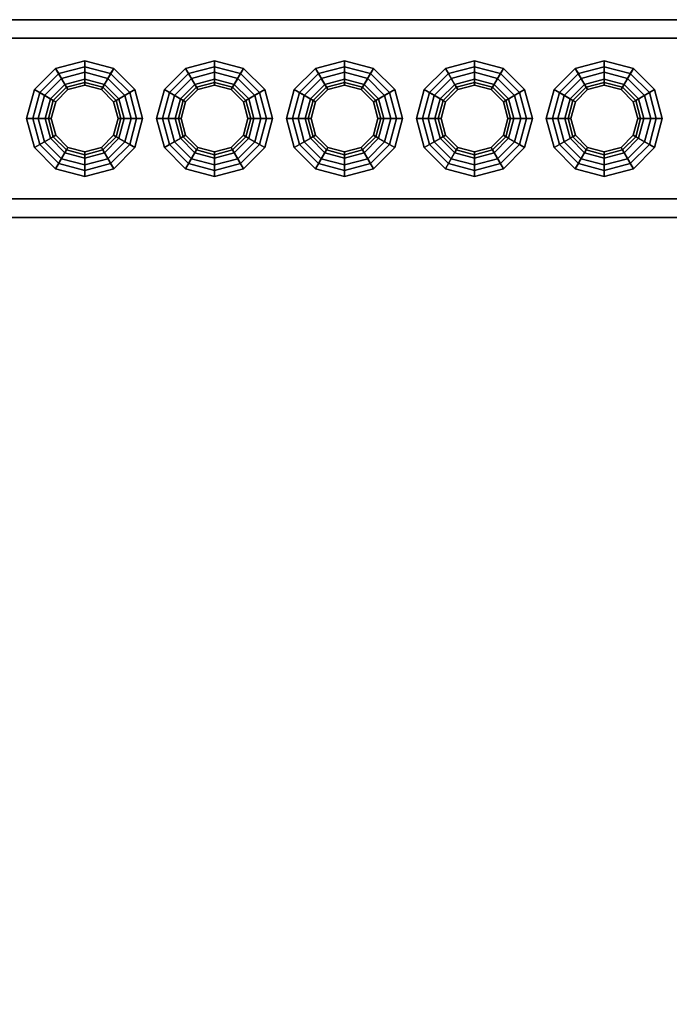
# Model space of a CAD drawing. Header units: metres. Extents: x -2 to 38, y -14 to 35.9.
# Tile 25 of 39: x 11.7 to 12.7, y 32.4 to 34. Entities that reach past the tile are written whole.
import ezdxf

# ---------------------------------------------------------------- set-up
doc = ezdxf.new("R2010")
doc.units = ezdxf.units.M
for name, color, linetype in [('GRANITE', 8, 'Continuous'), ('RUSTIC', 8, 'Continuous'), ('STUCCO', 8, 'Continuous')]:
    doc.layers.add(name, color=color, linetype=linetype)

msp = doc.modelspace()

# ---------------------------------------------------------------- linework, layer by layer
at = {"layer": 'GRANITE'}
for points in [[(10, 30), (10, 34), (26, 34), (26, 30)], [(10, 30), (26, 30), (26, 34), (10, 34)]]:
    msp.add_lwpolyline(points, close=True, dxfattribs=at)
at = {"layer": 'RUSTIC'}
for points in [[(10, 30), (10, 34), (26, 34), (26, 30)], [(10, 30), (26, 30), (26, 34), (10, 34)]]:
    msp.add_lwpolyline(points, close=True, dxfattribs=at)
at = {"layer": 'STUCCO'}
for points in [[(10.1, 33.71), (10.1, 34.03), (16, 34.03), (16, 33.71)], [(10.1, 33.71), (16, 33.71), (16, 34.03), (10.1, 34.03)], [(10.1, 33.74), (10.1, 34), (16, 34), (16, 33.74)], [(10.1, 33.74), (16, 33.74), (16, 34), (10.1, 34)], [(11.77, 33.9285), (11.7408, 33.9207), (11.7231, 33.9512), (11.77, 33.9637)], [(11.77, 33.9637), (11.7231, 33.9512), (11.728, 33.9427), (11.77, 33.954)], [(11.7993, 33.9207), (11.77, 33.9285), (11.77, 33.9637), (11.8169, 33.9512)], [(11.8169, 33.9512), (11.77, 33.9637), (11.77, 33.954), (11.812, 33.9427)], [(11.98, 33.9285), (11.9507, 33.9207), (11.9331, 33.9512), (11.98, 33.9637)], [(11.98, 33.9637), (11.9331, 33.9512), (11.938, 33.9427), (11.98, 33.954)], [(12.0092, 33.9207), (11.98, 33.9285), (11.98, 33.9637), (12.0269, 33.9512)], [(12.0269, 33.9512), (11.98, 33.9637), (11.98, 33.954), (12.022, 33.9427)], [(12.19, 33.9285), (12.1608, 33.9207), (12.1431, 33.9512), (12.19, 33.9637)], [(12.19, 33.9637), (12.1431, 33.9512), (12.148, 33.9427), (12.19, 33.954)], [(12.2193, 33.9207), (12.19, 33.9285), (12.19, 33.9637), (12.2369, 33.9512)], [(12.2369, 33.9512), (12.19, 33.9637), (12.19, 33.954), (12.232, 33.9427)], [(12.4, 33.9285), (12.3707, 33.9207), (12.3531, 33.9512), (12.4, 33.9637)], [(12.4, 33.9637), (12.3531, 33.9512), (12.358, 33.9427), (12.4, 33.954)], [(12.4292, 33.9207), (12.4, 33.9285), (12.4, 33.9637), (12.4469, 33.9512)], [(12.4469, 33.9512), (12.4, 33.9637), (12.4, 33.954), (12.442, 33.9427)], [(12.61, 33.9285), (12.5808, 33.9207), (12.5631, 33.9512), (12.61, 33.9637)], [(12.61, 33.9637), (12.5631, 33.9512), (12.568, 33.9427), (12.61, 33.954)], [(12.6393, 33.9207), (12.61, 33.9285), (12.61, 33.9637), (12.6569, 33.9512)], [(12.6569, 33.9512), (12.61, 33.9637), (12.61, 33.954), (12.652, 33.9427)], [(11.7408, 33.9207), (11.7193, 33.8993), (11.6888, 33.9169), (11.7231, 33.9512)], [(11.7231, 33.9512), (11.6888, 33.9169), (11.6973, 33.912), (11.728, 33.9427)], [(11.8349, 33.8325), (11.8075, 33.8051), (11.77, 33.795), (11.7325, 33.8051), (11.705, 33.8325), (11.695, 33.87), (11.705, 33.9075), (11.7325, 33.935), (11.77, 33.945), (11.8075, 33.935), (11.8349, 33.9075), (11.845, 33.87)], [(11.77, 33.954), (11.728, 33.9427), (11.7408, 33.9207), (11.77, 33.9285)], [(11.77, 33.945), (11.7325, 33.935), (11.7408, 33.9207), (11.77, 33.9285)], [(11.812, 33.9427), (11.77, 33.954), (11.77, 33.9285), (11.7993, 33.9207)], [(11.8075, 33.935), (11.77, 33.945), (11.77, 33.9285), (11.7993, 33.9207)], [(11.8207, 33.8993), (11.7993, 33.9207), (11.8169, 33.9512), (11.8512, 33.9169)], [(11.8512, 33.9169), (11.8169, 33.9512), (11.812, 33.9427), (11.8428, 33.912)], [(11.9507, 33.9207), (11.9293, 33.8993), (11.8988, 33.9169), (11.9331, 33.9512)], [(11.9331, 33.9512), (11.8988, 33.9169), (11.9072, 33.912), (11.938, 33.9427)], [(12.045, 33.8325), (12.0175, 33.8051), (11.98, 33.795), (11.9425, 33.8051), (11.9151, 33.8325), (11.905, 33.87), (11.9151, 33.9075), (11.9425, 33.935), (11.98, 33.945), (12.0175, 33.935), (12.045, 33.9075), (12.055, 33.87)], [(11.98, 33.954), (11.938, 33.9427), (11.9507, 33.9207), (11.98, 33.9285)], [(11.98, 33.945), (11.9425, 33.935), (11.9507, 33.9207), (11.98, 33.9285)], [(12.022, 33.9427), (11.98, 33.954), (11.98, 33.9285), (12.0092, 33.9207)], [(12.0175, 33.935), (11.98, 33.945), (11.98, 33.9285), (12.0092, 33.9207)], [(12.0307, 33.8993), (12.0092, 33.9207), (12.0269, 33.9512), (12.0612, 33.9169)], [(12.0612, 33.9169), (12.0269, 33.9512), (12.022, 33.9427), (12.0527, 33.912)], [(12.1608, 33.9207), (12.1393, 33.8993), (12.1088, 33.9169), (12.1431, 33.9512)], [(12.1431, 33.9512), (12.1088, 33.9169), (12.1173, 33.912), (12.148, 33.9427)], [(12.2549, 33.8325), (12.2275, 33.8051), (12.19, 33.795), (12.1525, 33.8051), (12.125, 33.8325), (12.115, 33.87), (12.125, 33.9075), (12.1525, 33.935), (12.19, 33.945), (12.2275, 33.935), (12.2549, 33.9075), (12.265, 33.87)], [(12.19, 33.954), (12.148, 33.9427), (12.1608, 33.9207), (12.19, 33.9285)], [(12.19, 33.945), (12.1525, 33.935), (12.1608, 33.9207), (12.19, 33.9285)], [(12.232, 33.9427), (12.19, 33.954), (12.19, 33.9285), (12.2193, 33.9207)], [(12.2275, 33.935), (12.19, 33.945), (12.19, 33.9285), (12.2193, 33.9207)], [(12.2407, 33.8993), (12.2193, 33.9207), (12.2369, 33.9512), (12.2712, 33.9169)], [(12.2712, 33.9169), (12.2369, 33.9512), (12.232, 33.9427), (12.2628, 33.912)], [(12.3707, 33.9207), (12.3493, 33.8993), (12.3188, 33.9169), (12.3531, 33.9512)], [(12.3531, 33.9512), (12.3188, 33.9169), (12.3272, 33.912), (12.358, 33.9427)], [(12.4649, 33.8325), (12.4375, 33.8051), (12.4, 33.795), (12.3625, 33.8051), (12.3351, 33.8325), (12.325, 33.87), (12.3351, 33.9075), (12.3625, 33.935), (12.4, 33.945), (12.4375, 33.935), (12.4649, 33.9075), (12.475, 33.87)], [(12.4, 33.954), (12.358, 33.9427), (12.3707, 33.9207), (12.4, 33.9285)], [(12.4, 33.945), (12.3625, 33.935), (12.3707, 33.9207), (12.4, 33.9285)], [(12.442, 33.9427), (12.4, 33.954), (12.4, 33.9285), (12.4292, 33.9207)], [(12.4375, 33.935), (12.4, 33.945), (12.4, 33.9285), (12.4292, 33.9207)], [(12.4507, 33.8993), (12.4292, 33.9207), (12.4469, 33.9512), (12.4812, 33.9169)], [(12.4812, 33.9169), (12.4469, 33.9512), (12.442, 33.9427), (12.4727, 33.912)], [(12.5808, 33.9207), (12.5593, 33.8993), (12.5288, 33.9169), (12.5631, 33.9512)], [(12.5631, 33.9512), (12.5288, 33.9169), (12.5373, 33.912), (12.568, 33.9427)], [(12.675, 33.8325), (12.6475, 33.8051), (12.61, 33.795), (12.5725, 33.8051), (12.545, 33.8325), (12.535, 33.87), (12.545, 33.9075), (12.5725, 33.935), (12.61, 33.945), (12.6475, 33.935), (12.675, 33.9075), (12.685, 33.87)], [(12.61, 33.954), (12.568, 33.9427), (12.5808, 33.9207), (12.61, 33.9285)], [(12.61, 33.945), (12.5725, 33.935), (12.5808, 33.9207), (12.61, 33.9285)], [(12.652, 33.9427), (12.61, 33.954), (12.61, 33.9285), (12.6393, 33.9207)], [(12.6475, 33.935), (12.61, 33.945), (12.61, 33.9285), (12.6393, 33.9207)], [(12.6607, 33.8993), (12.6393, 33.9207), (12.6569, 33.9512), (12.6912, 33.9169)], [(12.6912, 33.9169), (12.6569, 33.9512), (12.652, 33.9427), (12.6828, 33.912)], [(11.728, 33.9427), (11.6973, 33.912), (11.7193, 33.8993), (11.7408, 33.9207)], [(11.7325, 33.935), (11.705, 33.9075), (11.7193, 33.8993), (11.7408, 33.9207)], [(11.8338, 33.87), (11.8252, 33.9019), (11.8019, 33.9252), (11.77, 33.9338), (11.7381, 33.9252), (11.7148, 33.9019), (11.7063, 33.87), (11.7148, 33.8381), (11.7381, 33.8148), (11.77, 33.8062), (11.8019, 33.8148), (11.8252, 33.8381)], [(11.77, 33.924), (11.743, 33.9168), (11.7381, 33.9252), (11.77, 33.9338)], [(11.77, 33.9285), (11.7408, 33.9207), (11.743, 33.9168), (11.77, 33.924)], [(11.797, 33.9168), (11.77, 33.924), (11.77, 33.9338), (11.8019, 33.9252)], [(11.7993, 33.9207), (11.77, 33.9285), (11.77, 33.924), (11.797, 33.9168)], [(11.8428, 33.912), (11.812, 33.9427), (11.7993, 33.9207), (11.8207, 33.8993)], [(11.8349, 33.9075), (11.8075, 33.935), (11.7993, 33.9207), (11.8207, 33.8993)], [(11.938, 33.9427), (11.9072, 33.912), (11.9293, 33.8993), (11.9507, 33.9207)], [(11.9425, 33.935), (11.9151, 33.9075), (11.9293, 33.8993), (11.9507, 33.9207)], [(12.0437, 33.87), (12.0352, 33.9019), (12.0119, 33.9252), (11.98, 33.9338), (11.9481, 33.9252), (11.9248, 33.9019), (11.9162, 33.87), (11.9248, 33.8381), (11.9481, 33.8148), (11.98, 33.8062), (12.0119, 33.8148), (12.0352, 33.8381)], [(11.98, 33.924), (11.953, 33.9168), (11.9481, 33.9252), (11.98, 33.9338)], [(11.98, 33.9285), (11.9507, 33.9207), (11.953, 33.9168), (11.98, 33.924)], [(12.007, 33.9168), (11.98, 33.924), (11.98, 33.9338), (12.0119, 33.9252)], [(12.0092, 33.9207), (11.98, 33.9285), (11.98, 33.924), (12.007, 33.9168)], [(12.0527, 33.912), (12.022, 33.9427), (12.0092, 33.9207), (12.0307, 33.8993)], [(12.045, 33.9075), (12.0175, 33.935), (12.0092, 33.9207), (12.0307, 33.8993)], [(12.148, 33.9427), (12.1173, 33.912), (12.1393, 33.8993), (12.1608, 33.9207)], [(12.1525, 33.935), (12.125, 33.9075), (12.1393, 33.8993), (12.1608, 33.9207)], [(12.2538, 33.87), (12.2452, 33.9019), (12.2219, 33.9252), (12.19, 33.9338), (12.1581, 33.9252), (12.1348, 33.9019), (12.1263, 33.87), (12.1348, 33.8381), (12.1581, 33.8148), (12.19, 33.8062), (12.2219, 33.8148), (12.2452, 33.8381)], [(12.19, 33.924), (12.163, 33.9168), (12.1581, 33.9252), (12.19, 33.9338)], [(12.19, 33.9285), (12.1608, 33.9207), (12.163, 33.9168), (12.19, 33.924)], [(12.217, 33.9168), (12.19, 33.924), (12.19, 33.9338), (12.2219, 33.9252)], [(12.2193, 33.9207), (12.19, 33.9285), (12.19, 33.924), (12.217, 33.9168)], [(12.2628, 33.912), (12.232, 33.9427), (12.2193, 33.9207), (12.2407, 33.8993)], [(12.2549, 33.9075), (12.2275, 33.935), (12.2193, 33.9207), (12.2407, 33.8993)], [(12.358, 33.9427), (12.3272, 33.912), (12.3493, 33.8993), (12.3707, 33.9207)], [(12.3625, 33.935), (12.3351, 33.9075), (12.3493, 33.8993), (12.3707, 33.9207)], [(12.4637, 33.87), (12.4552, 33.9019), (12.4319, 33.9252), (12.4, 33.9338), (12.3681, 33.9252), (12.3448, 33.9019), (12.3362, 33.87), (12.3448, 33.8381), (12.3681, 33.8148), (12.4, 33.8062), (12.4319, 33.8148), (12.4552, 33.8381)], [(12.4, 33.924), (12.373, 33.9168), (12.3681, 33.9252), (12.4, 33.9338)], [(12.4, 33.9285), (12.3707, 33.9207), (12.373, 33.9168), (12.4, 33.924)], [(12.427, 33.9168), (12.4, 33.924), (12.4, 33.9338), (12.4319, 33.9252)], [(12.4292, 33.9207), (12.4, 33.9285), (12.4, 33.924), (12.427, 33.9168)], [(12.4727, 33.912), (12.442, 33.9427), (12.4292, 33.9207), (12.4507, 33.8993)], [(12.4649, 33.9075), (12.4375, 33.935), (12.4292, 33.9207), (12.4507, 33.8993)], [(12.568, 33.9427), (12.5373, 33.912), (12.5593, 33.8993), (12.5808, 33.9207)], [(12.5725, 33.935), (12.545, 33.9075), (12.5593, 33.8993), (12.5808, 33.9207)], [(12.6738, 33.87), (12.6652, 33.9019), (12.6419, 33.9252), (12.61, 33.9338), (12.5781, 33.9252), (12.5548, 33.9019), (12.5463, 33.87), (12.5548, 33.8381), (12.5781, 33.8148), (12.61, 33.8062), (12.6419, 33.8148), (12.6652, 33.8381)], [(12.61, 33.924), (12.583, 33.9168), (12.5781, 33.9252), (12.61, 33.9338)], [(12.61, 33.9285), (12.5808, 33.9207), (12.583, 33.9168), (12.61, 33.924)], [(12.637, 33.9168), (12.61, 33.924), (12.61, 33.9338), (12.6419, 33.9252)], [(12.6393, 33.9207), (12.61, 33.9285), (12.61, 33.924), (12.637, 33.9168)], [(12.6828, 33.912), (12.652, 33.9427), (12.6393, 33.9207), (12.6607, 33.8993)], [(12.675, 33.9075), (12.6475, 33.935), (12.6393, 33.9207), (12.6607, 33.8993)], [(11.7193, 33.8993), (11.7115, 33.87), (11.6762, 33.87), (11.6888, 33.9169)], [(11.6888, 33.9169), (11.6762, 33.87), (11.686, 33.87), (11.6973, 33.912)], [(11.743, 33.9168), (11.7232, 33.897), (11.7148, 33.9019), (11.7381, 33.9252)], [(11.7408, 33.9207), (11.7193, 33.8993), (11.7232, 33.897), (11.743, 33.9168)], [(11.8168, 33.897), (11.797, 33.9168), (11.8019, 33.9252), (11.8252, 33.9019)], [(11.8207, 33.8993), (11.7993, 33.9207), (11.797, 33.9168), (11.8168, 33.897)], [(11.8285, 33.87), (11.8207, 33.8993), (11.8512, 33.9169), (11.8637, 33.87)], [(11.8637, 33.87), (11.8512, 33.9169), (11.8428, 33.912), (11.854, 33.87)], [(11.9293, 33.8993), (11.9215, 33.87), (11.8863, 33.87), (11.8988, 33.9169)], [(11.8988, 33.9169), (11.8863, 33.87), (11.896, 33.87), (11.9072, 33.912)], [(11.953, 33.9168), (11.9332, 33.897), (11.9248, 33.9019), (11.9481, 33.9252)], [(11.9507, 33.9207), (11.9293, 33.8993), (11.9332, 33.897), (11.953, 33.9168)], [(12.0268, 33.897), (12.007, 33.9168), (12.0119, 33.9252), (12.0352, 33.9019)], [(12.0307, 33.8993), (12.0092, 33.9207), (12.007, 33.9168), (12.0268, 33.897)], [(12.0385, 33.87), (12.0307, 33.8993), (12.0612, 33.9169), (12.0738, 33.87)], [(12.0738, 33.87), (12.0612, 33.9169), (12.0527, 33.912), (12.064, 33.87)], [(12.1393, 33.8993), (12.1315, 33.87), (12.0962, 33.87), (12.1088, 33.9169)], [(12.1088, 33.9169), (12.0962, 33.87), (12.106, 33.87), (12.1173, 33.912)], [(12.163, 33.9168), (12.1432, 33.897), (12.1348, 33.9019), (12.1581, 33.9252)], [(12.1608, 33.9207), (12.1393, 33.8993), (12.1432, 33.897), (12.163, 33.9168)], [(12.2368, 33.897), (12.217, 33.9168), (12.2219, 33.9252), (12.2452, 33.9019)], [(12.2407, 33.8993), (12.2193, 33.9207), (12.217, 33.9168), (12.2368, 33.897)], [(12.2485, 33.87), (12.2407, 33.8993), (12.2712, 33.9169), (12.2837, 33.87)], [(12.2837, 33.87), (12.2712, 33.9169), (12.2628, 33.912), (12.274, 33.87)], [(12.3493, 33.8993), (12.3415, 33.87), (12.3063, 33.87), (12.3188, 33.9169)], [(12.3188, 33.9169), (12.3063, 33.87), (12.316, 33.87), (12.3272, 33.912)], [(12.373, 33.9168), (12.3532, 33.897), (12.3448, 33.9019), (12.3681, 33.9252)], [(12.3707, 33.9207), (12.3493, 33.8993), (12.3532, 33.897), (12.373, 33.9168)], [(12.4468, 33.897), (12.427, 33.9168), (12.4319, 33.9252), (12.4552, 33.9019)], [(12.4507, 33.8993), (12.4292, 33.9207), (12.427, 33.9168), (12.4468, 33.897)], [(12.4585, 33.87), (12.4507, 33.8993), (12.4812, 33.9169), (12.4938, 33.87)], [(12.4938, 33.87), (12.4812, 33.9169), (12.4727, 33.912), (12.484, 33.87)], [(12.5593, 33.8993), (12.5515, 33.87), (12.5162, 33.87), (12.5288, 33.9169)], [(12.5288, 33.9169), (12.5162, 33.87), (12.526, 33.87), (12.5373, 33.912)], [(12.583, 33.9168), (12.5632, 33.897), (12.5548, 33.9019), (12.5781, 33.9252)], [(12.5808, 33.9207), (12.5593, 33.8993), (12.5632, 33.897), (12.583, 33.9168)], [(12.6568, 33.897), (12.637, 33.9168), (12.6419, 33.9252), (12.6652, 33.9019)], [(12.6607, 33.8993), (12.6393, 33.9207), (12.637, 33.9168), (12.6568, 33.897)], [(12.6685, 33.87), (12.6607, 33.8993), (12.6912, 33.9169), (12.7037, 33.87)], [(12.7037, 33.87), (12.6912, 33.9169), (12.6828, 33.912), (12.694, 33.87)], [(11.6973, 33.912), (11.686, 33.87), (11.7115, 33.87), (11.7193, 33.8993)], [(11.705, 33.9075), (11.695, 33.87), (11.7115, 33.87), (11.7193, 33.8993)], [(11.7232, 33.897), (11.716, 33.87), (11.7063, 33.87), (11.7148, 33.9019)], [(11.7193, 33.8993), (11.7115, 33.87), (11.716, 33.87), (11.7232, 33.897)], [(11.824, 33.87), (11.8168, 33.897), (11.8252, 33.9019), (11.8338, 33.87)], [(11.8285, 33.87), (11.8207, 33.8993), (11.8168, 33.897), (11.824, 33.87)], [(11.854, 33.87), (11.8428, 33.912), (11.8207, 33.8993), (11.8285, 33.87)], [(11.845, 33.87), (11.8349, 33.9075), (11.8207, 33.8993), (11.8285, 33.87)], [(11.9072, 33.912), (11.896, 33.87), (11.9215, 33.87), (11.9293, 33.8993)], [(11.9151, 33.9075), (11.905, 33.87), (11.9215, 33.87), (11.9293, 33.8993)], [(11.9332, 33.897), (11.926, 33.87), (11.9162, 33.87), (11.9248, 33.9019)], [(11.9293, 33.8993), (11.9215, 33.87), (11.926, 33.87), (11.9332, 33.897)], [(12.034, 33.87), (12.0268, 33.897), (12.0352, 33.9019), (12.0437, 33.87)], [(12.0385, 33.87), (12.0307, 33.8993), (12.0268, 33.897), (12.034, 33.87)], [(12.064, 33.87), (12.0527, 33.912), (12.0307, 33.8993), (12.0385, 33.87)], [(12.055, 33.87), (12.045, 33.9075), (12.0307, 33.8993), (12.0385, 33.87)], [(12.1173, 33.912), (12.106, 33.87), (12.1315, 33.87), (12.1393, 33.8993)], [(12.125, 33.9075), (12.115, 33.87), (12.1315, 33.87), (12.1393, 33.8993)], [(12.1432, 33.897), (12.136, 33.87), (12.1263, 33.87), (12.1348, 33.9019)], [(12.1393, 33.8993), (12.1315, 33.87), (12.136, 33.87), (12.1432, 33.897)], [(12.244, 33.87), (12.2368, 33.897), (12.2452, 33.9019), (12.2538, 33.87)], [(12.2485, 33.87), (12.2407, 33.8993), (12.2368, 33.897), (12.244, 33.87)], [(12.274, 33.87), (12.2628, 33.912), (12.2407, 33.8993), (12.2485, 33.87)], [(12.265, 33.87), (12.2549, 33.9075), (12.2407, 33.8993), (12.2485, 33.87)], [(12.3272, 33.912), (12.316, 33.87), (12.3415, 33.87), (12.3493, 33.8993)], [(12.3351, 33.9075), (12.325, 33.87), (12.3415, 33.87), (12.3493, 33.8993)], [(12.3532, 33.897), (12.346, 33.87), (12.3362, 33.87), (12.3448, 33.9019)], [(12.3493, 33.8993), (12.3415, 33.87), (12.346, 33.87), (12.3532, 33.897)], [(12.454, 33.87), (12.4468, 33.897), (12.4552, 33.9019), (12.4637, 33.87)], [(12.4585, 33.87), (12.4507, 33.8993), (12.4468, 33.897), (12.454, 33.87)], [(12.484, 33.87), (12.4727, 33.912), (12.4507, 33.8993), (12.4585, 33.87)], [(12.475, 33.87), (12.4649, 33.9075), (12.4507, 33.8993), (12.4585, 33.87)], [(12.5373, 33.912), (12.526, 33.87), (12.5515, 33.87), (12.5593, 33.8993)], [(12.545, 33.9075), (12.535, 33.87), (12.5515, 33.87), (12.5593, 33.8993)], [(12.5632, 33.897), (12.556, 33.87), (12.5463, 33.87), (12.5548, 33.9019)], [(12.5593, 33.8993), (12.5515, 33.87), (12.556, 33.87), (12.5632, 33.897)], [(12.664, 33.87), (12.6568, 33.897), (12.6652, 33.9019), (12.6738, 33.87)], [(12.6685, 33.87), (12.6607, 33.8993), (12.6568, 33.897), (12.664, 33.87)], [(12.694, 33.87), (12.6828, 33.912), (12.6607, 33.8993), (12.6685, 33.87)], [(12.685, 33.87), (12.675, 33.9075), (12.6607, 33.8993), (12.6685, 33.87)], [(11.7115, 33.87), (11.7193, 33.8407), (11.6888, 33.8231), (11.6762, 33.87)], [(11.6762, 33.87), (11.6888, 33.8231), (11.6973, 33.828), (11.686, 33.87)], [(11.686, 33.87), (11.6973, 33.828), (11.7193, 33.8407), (11.7115, 33.87)], [(11.695, 33.87), (11.705, 33.8325), (11.7193, 33.8407), (11.7115, 33.87)], [(11.716, 33.87), (11.7232, 33.843), (11.7148, 33.8381), (11.7063, 33.87)], [(11.7115, 33.87), (11.7193, 33.8407), (11.7232, 33.843), (11.716, 33.87)], [(11.8207, 33.8407), (11.8285, 33.87), (11.824, 33.87), (11.8168, 33.843)], [(11.8168, 33.843), (11.824, 33.87), (11.8338, 33.87), (11.8252, 33.8381)], [(11.8349, 33.8325), (11.845, 33.87), (11.8285, 33.87), (11.8207, 33.8407)], [(11.8207, 33.8407), (11.8285, 33.87), (11.8637, 33.87), (11.8512, 33.8231)], [(11.8428, 33.828), (11.854, 33.87), (11.8285, 33.87), (11.8207, 33.8407)], [(11.8512, 33.8231), (11.8637, 33.87), (11.854, 33.87), (11.8428, 33.828)], [(11.9215, 33.87), (11.9293, 33.8407), (11.8988, 33.8231), (11.8863, 33.87)], [(11.8863, 33.87), (11.8988, 33.8231), (11.9072, 33.828), (11.896, 33.87)], [(11.896, 33.87), (11.9072, 33.828), (11.9293, 33.8407), (11.9215, 33.87)], [(11.905, 33.87), (11.9151, 33.8325), (11.9293, 33.8407), (11.9215, 33.87)], [(11.926, 33.87), (11.9332, 33.843), (11.9248, 33.8381), (11.9162, 33.87)], [(11.9215, 33.87), (11.9293, 33.8407), (11.9332, 33.843), (11.926, 33.87)], [(12.0307, 33.8407), (12.0385, 33.87), (12.034, 33.87), (12.0268, 33.843)], [(12.0268, 33.843), (12.034, 33.87), (12.0437, 33.87), (12.0352, 33.8381)], [(12.045, 33.8325), (12.055, 33.87), (12.0385, 33.87), (12.0307, 33.8407)], [(12.0307, 33.8407), (12.0385, 33.87), (12.0738, 33.87), (12.0612, 33.8231)], [(12.0527, 33.828), (12.064, 33.87), (12.0385, 33.87), (12.0307, 33.8407)], [(12.0612, 33.8231), (12.0738, 33.87), (12.064, 33.87), (12.0527, 33.828)], [(12.1315, 33.87), (12.1393, 33.8407), (12.1088, 33.8231), (12.0962, 33.87)], [(12.0962, 33.87), (12.1088, 33.8231), (12.1173, 33.828), (12.106, 33.87)], [(12.106, 33.87), (12.1173, 33.828), (12.1393, 33.8407), (12.1315, 33.87)], [(12.115, 33.87), (12.125, 33.8325), (12.1393, 33.8407), (12.1315, 33.87)], [(12.136, 33.87), (12.1432, 33.843), (12.1348, 33.8381), (12.1263, 33.87)], [(12.1315, 33.87), (12.1393, 33.8407), (12.1432, 33.843), (12.136, 33.87)], [(12.2407, 33.8407), (12.2485, 33.87), (12.244, 33.87), (12.2368, 33.843)], [(12.2368, 33.843), (12.244, 33.87), (12.2538, 33.87), (12.2452, 33.8381)], [(12.2549, 33.8325), (12.265, 33.87), (12.2485, 33.87), (12.2407, 33.8407)], [(12.2407, 33.8407), (12.2485, 33.87), (12.2837, 33.87), (12.2712, 33.8231)], [(12.2628, 33.828), (12.274, 33.87), (12.2485, 33.87), (12.2407, 33.8407)], [(12.2712, 33.8231), (12.2837, 33.87), (12.274, 33.87), (12.2628, 33.828)], [(12.3415, 33.87), (12.3493, 33.8407), (12.3188, 33.8231), (12.3063, 33.87)], [(12.3063, 33.87), (12.3188, 33.8231), (12.3272, 33.828), (12.316, 33.87)], [(12.316, 33.87), (12.3272, 33.828), (12.3493, 33.8407), (12.3415, 33.87)], [(12.325, 33.87), (12.3351, 33.8325), (12.3493, 33.8407), (12.3415, 33.87)], [(12.346, 33.87), (12.3532, 33.843), (12.3448, 33.8381), (12.3362, 33.87)], [(12.3415, 33.87), (12.3493, 33.8407), (12.3532, 33.843), (12.346, 33.87)], [(12.4507, 33.8407), (12.4585, 33.87), (12.454, 33.87), (12.4468, 33.843)], [(12.4468, 33.843), (12.454, 33.87), (12.4637, 33.87), (12.4552, 33.8381)], [(12.4649, 33.8325), (12.475, 33.87), (12.4585, 33.87), (12.4507, 33.8407)], [(12.4507, 33.8407), (12.4585, 33.87), (12.4938, 33.87), (12.4812, 33.8231)], [(12.4727, 33.828), (12.484, 33.87), (12.4585, 33.87), (12.4507, 33.8407)], [(12.4812, 33.8231), (12.4938, 33.87), (12.484, 33.87), (12.4727, 33.828)], [(12.5515, 33.87), (12.5593, 33.8407), (12.5288, 33.8231), (12.5162, 33.87)], [(12.5162, 33.87), (12.5288, 33.8231), (12.5373, 33.828), (12.526, 33.87)], [(12.526, 33.87), (12.5373, 33.828), (12.5593, 33.8407), (12.5515, 33.87)], [(12.535, 33.87), (12.545, 33.8325), (12.5593, 33.8407), (12.5515, 33.87)], [(12.556, 33.87), (12.5632, 33.843), (12.5548, 33.8381), (12.5463, 33.87)], [(12.5515, 33.87), (12.5593, 33.8407), (12.5632, 33.843), (12.556, 33.87)], [(12.6607, 33.8407), (12.6685, 33.87), (12.664, 33.87), (12.6568, 33.843)], [(12.6568, 33.843), (12.664, 33.87), (12.6738, 33.87), (12.6652, 33.8381)], [(12.675, 33.8325), (12.685, 33.87), (12.6685, 33.87), (12.6607, 33.8407)], [(12.6607, 33.8407), (12.6685, 33.87), (12.7037, 33.87), (12.6912, 33.8231)], [(12.6828, 33.828), (12.694, 33.87), (12.6685, 33.87), (12.6607, 33.8407)], [(12.6912, 33.8231), (12.7037, 33.87), (12.694, 33.87), (12.6828, 33.828)], [(11.7193, 33.8407), (11.7408, 33.8193), (11.7231, 33.7888), (11.6888, 33.8231)], [(11.6973, 33.828), (11.728, 33.7972), (11.7408, 33.8193), (11.7193, 33.8407)], [(11.705, 33.8325), (11.7325, 33.8051), (11.7408, 33.8193), (11.7193, 33.8407)], [(11.7232, 33.843), (11.743, 33.8232), (11.7381, 33.8148), (11.7148, 33.8381)], [(11.7193, 33.8407), (11.7408, 33.8193), (11.743, 33.8232), (11.7232, 33.843)], [(11.7993, 33.8193), (11.8207, 33.8407), (11.8168, 33.843), (11.797, 33.8232)], [(11.797, 33.8232), (11.8168, 33.843), (11.8252, 33.8381), (11.8019, 33.8148)], [(11.8075, 33.8051), (11.8349, 33.8325), (11.8207, 33.8407), (11.7993, 33.8193)], [(11.7993, 33.8193), (11.8207, 33.8407), (11.8512, 33.8231), (11.8169, 33.7888)], [(11.812, 33.7972), (11.8428, 33.828), (11.8207, 33.8407), (11.7993, 33.8193)], [(11.9293, 33.8407), (11.9507, 33.8193), (11.9331, 33.7888), (11.8988, 33.8231)], [(11.9072, 33.828), (11.938, 33.7972), (11.9507, 33.8193), (11.9293, 33.8407)], [(11.9151, 33.8325), (11.9425, 33.8051), (11.9507, 33.8193), (11.9293, 33.8407)], [(11.9332, 33.843), (11.953, 33.8232), (11.9481, 33.8148), (11.9248, 33.8381)], [(11.9293, 33.8407), (11.9507, 33.8193), (11.953, 33.8232), (11.9332, 33.843)], [(12.0092, 33.8193), (12.0307, 33.8407), (12.0268, 33.843), (12.007, 33.8232)], [(12.007, 33.8232), (12.0268, 33.843), (12.0352, 33.8381), (12.0119, 33.8148)], [(12.0175, 33.8051), (12.045, 33.8325), (12.0307, 33.8407), (12.0092, 33.8193)], [(12.0092, 33.8193), (12.0307, 33.8407), (12.0612, 33.8231), (12.0269, 33.7888)], [(12.022, 33.7972), (12.0527, 33.828), (12.0307, 33.8407), (12.0092, 33.8193)], [(12.1393, 33.8407), (12.1608, 33.8193), (12.1431, 33.7888), (12.1088, 33.8231)], [(12.1173, 33.828), (12.148, 33.7972), (12.1608, 33.8193), (12.1393, 33.8407)], [(12.125, 33.8325), (12.1525, 33.8051), (12.1608, 33.8193), (12.1393, 33.8407)], [(12.1432, 33.843), (12.163, 33.8232), (12.1581, 33.8148), (12.1348, 33.8381)], [(12.1393, 33.8407), (12.1608, 33.8193), (12.163, 33.8232), (12.1432, 33.843)], [(12.2193, 33.8193), (12.2407, 33.8407), (12.2368, 33.843), (12.217, 33.8232)], [(12.217, 33.8232), (12.2368, 33.843), (12.2452, 33.8381), (12.2219, 33.8148)], [(12.2275, 33.8051), (12.2549, 33.8325), (12.2407, 33.8407), (12.2193, 33.8193)], [(12.2193, 33.8193), (12.2407, 33.8407), (12.2712, 33.8231), (12.2369, 33.7888)], [(12.232, 33.7972), (12.2628, 33.828), (12.2407, 33.8407), (12.2193, 33.8193)], [(12.3493, 33.8407), (12.3707, 33.8193), (12.3531, 33.7888), (12.3188, 33.8231)], [(12.3272, 33.828), (12.358, 33.7972), (12.3707, 33.8193), (12.3493, 33.8407)], [(12.3351, 33.8325), (12.3625, 33.8051), (12.3707, 33.8193), (12.3493, 33.8407)], [(12.3532, 33.843), (12.373, 33.8232), (12.3681, 33.8148), (12.3448, 33.8381)], [(12.3493, 33.8407), (12.3707, 33.8193), (12.373, 33.8232), (12.3532, 33.843)], [(12.4292, 33.8193), (12.4507, 33.8407), (12.4468, 33.843), (12.427, 33.8232)], [(12.427, 33.8232), (12.4468, 33.843), (12.4552, 33.8381), (12.4319, 33.8148)], [(12.4375, 33.8051), (12.4649, 33.8325), (12.4507, 33.8407), (12.4292, 33.8193)], [(12.4292, 33.8193), (12.4507, 33.8407), (12.4812, 33.8231), (12.4469, 33.7888)], [(12.442, 33.7972), (12.4727, 33.828), (12.4507, 33.8407), (12.4292, 33.8193)], [(12.5593, 33.8407), (12.5808, 33.8193), (12.5631, 33.7888), (12.5288, 33.8231)], [(12.5373, 33.828), (12.568, 33.7972), (12.5808, 33.8193), (12.5593, 33.8407)], [(12.545, 33.8325), (12.5725, 33.8051), (12.5808, 33.8193), (12.5593, 33.8407)], [(12.5632, 33.843), (12.583, 33.8232), (12.5781, 33.8148), (12.5548, 33.8381)], [(12.5593, 33.8407), (12.5808, 33.8193), (12.583, 33.8232), (12.5632, 33.843)], [(12.6393, 33.8193), (12.6607, 33.8407), (12.6568, 33.843), (12.637, 33.8232)], [(12.637, 33.8232), (12.6568, 33.843), (12.6652, 33.8381), (12.6419, 33.8148)], [(12.6475, 33.8051), (12.675, 33.8325), (12.6607, 33.8407), (12.6393, 33.8193)], [(12.6393, 33.8193), (12.6607, 33.8407), (12.6912, 33.8231), (12.6569, 33.7888)], [(12.652, 33.7972), (12.6828, 33.828), (12.6607, 33.8407), (12.6393, 33.8193)], [(11.6888, 33.8231), (11.7231, 33.7888), (11.728, 33.7972), (11.6973, 33.828)], [(11.7408, 33.8193), (11.77, 33.8115), (11.77, 33.7762), (11.7231, 33.7888)], [(11.728, 33.7972), (11.77, 33.786), (11.77, 33.8115), (11.7408, 33.8193)], [(11.7325, 33.8051), (11.77, 33.795), (11.77, 33.8115), (11.7408, 33.8193)], [(11.743, 33.8232), (11.77, 33.816), (11.77, 33.8062), (11.7381, 33.8148)], [(11.7408, 33.8193), (11.77, 33.8115), (11.77, 33.816), (11.743, 33.8232)], [(11.77, 33.8115), (11.7993, 33.8193), (11.797, 33.8232), (11.77, 33.816)], [(11.77, 33.816), (11.797, 33.8232), (11.8019, 33.8148), (11.77, 33.8062)], [(11.77, 33.795), (11.8075, 33.8051), (11.7993, 33.8193), (11.77, 33.8115)], [(11.77, 33.8115), (11.7993, 33.8193), (11.8169, 33.7888), (11.77, 33.7762)], [(11.77, 33.786), (11.812, 33.7972), (11.7993, 33.8193), (11.77, 33.8115)], [(11.8169, 33.7888), (11.8512, 33.8231), (11.8428, 33.828), (11.812, 33.7972)], [(11.8988, 33.8231), (11.9331, 33.7888), (11.938, 33.7972), (11.9072, 33.828)], [(11.9507, 33.8193), (11.98, 33.8115), (11.98, 33.7762), (11.9331, 33.7888)], [(11.938, 33.7972), (11.98, 33.786), (11.98, 33.8115), (11.9507, 33.8193)], [(11.9425, 33.8051), (11.98, 33.795), (11.98, 33.8115), (11.9507, 33.8193)], [(11.953, 33.8232), (11.98, 33.816), (11.98, 33.8062), (11.9481, 33.8148)], [(11.9507, 33.8193), (11.98, 33.8115), (11.98, 33.816), (11.953, 33.8232)], [(11.98, 33.8115), (12.0092, 33.8193), (12.007, 33.8232), (11.98, 33.816)], [(11.98, 33.816), (12.007, 33.8232), (12.0119, 33.8148), (11.98, 33.8062)], [(11.98, 33.795), (12.0175, 33.8051), (12.0092, 33.8193), (11.98, 33.8115)], [(11.98, 33.8115), (12.0092, 33.8193), (12.0269, 33.7888), (11.98, 33.7762)], [(11.98, 33.786), (12.022, 33.7972), (12.0092, 33.8193), (11.98, 33.8115)], [(12.0269, 33.7888), (12.0612, 33.8231), (12.0527, 33.828), (12.022, 33.7972)], [(12.1088, 33.8231), (12.1431, 33.7888), (12.148, 33.7972), (12.1173, 33.828)], [(12.1608, 33.8193), (12.19, 33.8115), (12.19, 33.7762), (12.1431, 33.7888)], [(12.148, 33.7972), (12.19, 33.786), (12.19, 33.8115), (12.1608, 33.8193)], [(12.1525, 33.8051), (12.19, 33.795), (12.19, 33.8115), (12.1608, 33.8193)], [(12.163, 33.8232), (12.19, 33.816), (12.19, 33.8062), (12.1581, 33.8148)], [(12.1608, 33.8193), (12.19, 33.8115), (12.19, 33.816), (12.163, 33.8232)], [(12.19, 33.8115), (12.2193, 33.8193), (12.217, 33.8232), (12.19, 33.816)], [(12.19, 33.816), (12.217, 33.8232), (12.2219, 33.8148), (12.19, 33.8062)], [(12.19, 33.795), (12.2275, 33.8051), (12.2193, 33.8193), (12.19, 33.8115)], [(12.19, 33.8115), (12.2193, 33.8193), (12.2369, 33.7888), (12.19, 33.7762)], [(12.19, 33.786), (12.232, 33.7972), (12.2193, 33.8193), (12.19, 33.8115)], [(12.2369, 33.7888), (12.2712, 33.8231), (12.2628, 33.828), (12.232, 33.7972)], [(12.3188, 33.8231), (12.3531, 33.7888), (12.358, 33.7972), (12.3272, 33.828)], [(12.3707, 33.8193), (12.4, 33.8115), (12.4, 33.7762), (12.3531, 33.7888)], [(12.358, 33.7972), (12.4, 33.786), (12.4, 33.8115), (12.3707, 33.8193)], [(12.3625, 33.8051), (12.4, 33.795), (12.4, 33.8115), (12.3707, 33.8193)], [(12.373, 33.8232), (12.4, 33.816), (12.4, 33.8062), (12.3681, 33.8148)], [(12.3707, 33.8193), (12.4, 33.8115), (12.4, 33.816), (12.373, 33.8232)], [(12.4, 33.8115), (12.4292, 33.8193), (12.427, 33.8232), (12.4, 33.816)], [(12.4, 33.816), (12.427, 33.8232), (12.4319, 33.8148), (12.4, 33.8062)], [(12.4, 33.795), (12.4375, 33.8051), (12.4292, 33.8193), (12.4, 33.8115)], [(12.4, 33.8115), (12.4292, 33.8193), (12.4469, 33.7888), (12.4, 33.7762)], [(12.4, 33.786), (12.442, 33.7972), (12.4292, 33.8193), (12.4, 33.8115)], [(12.4469, 33.7888), (12.4812, 33.8231), (12.4727, 33.828), (12.442, 33.7972)], [(12.5288, 33.8231), (12.5631, 33.7888), (12.568, 33.7972), (12.5373, 33.828)], [(12.5808, 33.8193), (12.61, 33.8115), (12.61, 33.7762), (12.5631, 33.7888)], [(12.568, 33.7972), (12.61, 33.786), (12.61, 33.8115), (12.5808, 33.8193)], [(12.5725, 33.8051), (12.61, 33.795), (12.61, 33.8115), (12.5808, 33.8193)], [(12.583, 33.8232), (12.61, 33.816), (12.61, 33.8062), (12.5781, 33.8148)], [(12.5808, 33.8193), (12.61, 33.8115), (12.61, 33.816), (12.583, 33.8232)], [(12.61, 33.8115), (12.6393, 33.8193), (12.637, 33.8232), (12.61, 33.816)], [(12.61, 33.816), (12.637, 33.8232), (12.6419, 33.8148), (12.61, 33.8062)], [(12.61, 33.795), (12.6475, 33.8051), (12.6393, 33.8193), (12.61, 33.8115)], [(12.61, 33.8115), (12.6393, 33.8193), (12.6569, 33.7888), (12.61, 33.7762)], [(12.61, 33.786), (12.652, 33.7972), (12.6393, 33.8193), (12.61, 33.8115)], [(12.6569, 33.7888), (12.6912, 33.8231), (12.6828, 33.828), (12.652, 33.7972)], [(11.7231, 33.7888), (11.77, 33.7762), (11.77, 33.786), (11.728, 33.7972)], [(11.77, 33.7762), (11.8169, 33.7888), (11.812, 33.7972), (11.77, 33.786)], [(11.9331, 33.7888), (11.98, 33.7762), (11.98, 33.786), (11.938, 33.7972)], [(11.98, 33.7762), (12.0269, 33.7888), (12.022, 33.7972), (11.98, 33.786)], [(12.1431, 33.7888), (12.19, 33.7762), (12.19, 33.786), (12.148, 33.7972)], [(12.19, 33.7762), (12.2369, 33.7888), (12.232, 33.7972), (12.19, 33.786)], [(12.3531, 33.7888), (12.4, 33.7762), (12.4, 33.786), (12.358, 33.7972)], [(12.4, 33.7762), (12.4469, 33.7888), (12.442, 33.7972), (12.4, 33.786)], [(12.5631, 33.7888), (12.61, 33.7762), (12.61, 33.786), (12.568, 33.7972)], [(12.61, 33.7762), (12.6569, 33.7888), (12.652, 33.7972), (12.61, 33.786)]]:
    msp.add_lwpolyline(points, close=True, dxfattribs=at)

doc.saveas('drawing.dxf')
